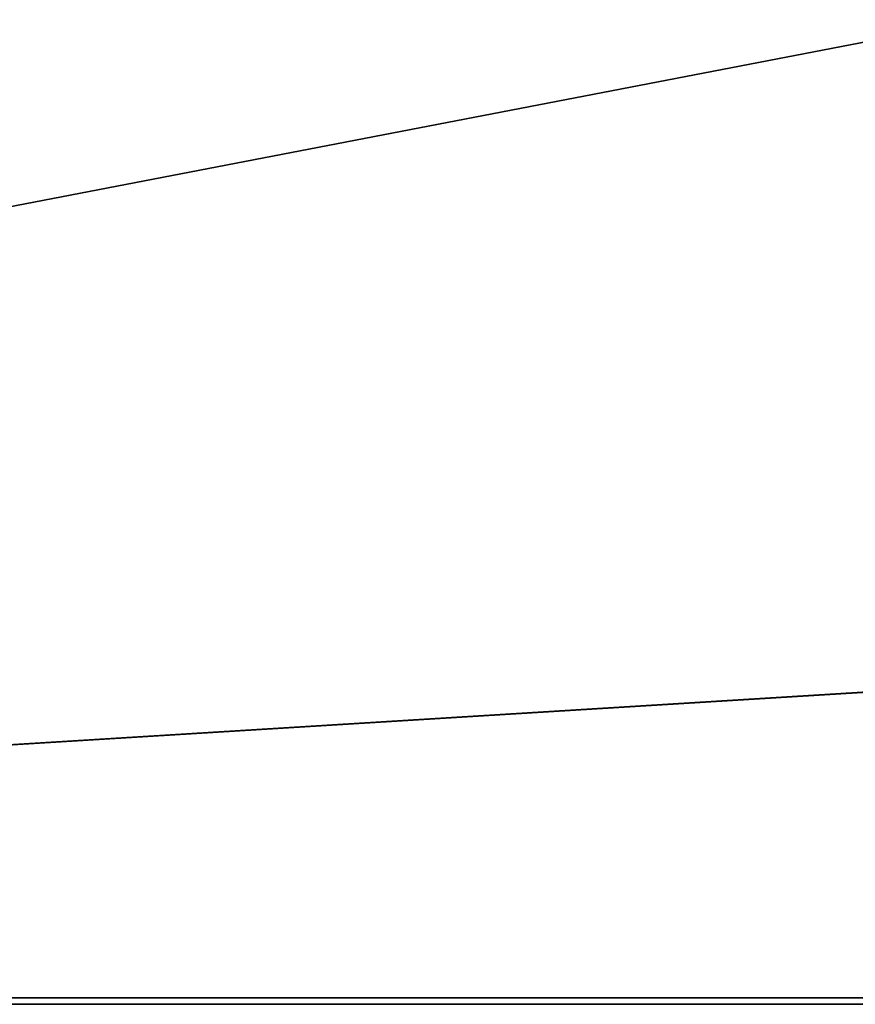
# Model space of a CAD drawing. Header units: millimetres. Extents: x -375 to 375, y -72 to 72.
# Tile 6 of 24: x -188 to -150, y -72 to -28. Entities that reach past the tile are written whole.
import ezdxf

# ---------------------------------------------------------------- set-up
doc = ezdxf.new("R2010")
doc.units = ezdxf.units.MM
doc.header["$LTSCALE"] = 26.699852
for name, color, linetype in [('1', 7, 'CONTINUOUS'), ('2', 7, 'CONTINUOUS'), ('3', 7, 'CONTINUOUS')]:
    doc.layers.add(name, color=color, linetype=linetype)

msp = doc.modelspace()

# ---------------------------------------------------------------- linework, layer by layer
at = {"layer": '1', "color": 7, "linetype": 'Continuous'}
for points in [[(-374.7, -72.2), (-374.7, 72.2), (374.7, 72.2), (-374.7, -72.2)], [(374.7, -72.2), (-374.7, -72.2), (374.7, 72.2), (374.7, -72.2)]]:
    msp.add_3dface(points, dxfattribs=at)
at = {"layer": '2', "color": 7, "linetype": 'Continuous'}
for points in [[(-369.724, 6.013, 8), (-374.7, -72.2, 8), (5.256, -48.777, 8), (-369.724, 6.013, 8)], [(-369.5, 6, 8), (-369.724, 6.013, 8), (5.256, -48.777, 8), (-369.5, 6, 8)], [(-5.5, 6, 8), (-369.5, 6, 8), (4.21, -47.663, 8), (-5.5, 6, 8)], [(4.21, -47.663, 8), (-369.5, 6, 8), (4.241, -47.823, 8), (4.21, -47.663, 8)], [(4.241, -47.823, 8), (-369.5, 6, 8), (4.291, -47.979, 8), (4.241, -47.823, 8)], [(4.291, -47.979, 8), (-369.5, 6, 8), (4.361, -48.126, 8), (4.291, -47.979, 8)], [(4.361, -48.126, 8), (-369.5, 6, 8), (4.448, -48.264, 8), (4.361, -48.126, 8)], [(4.448, -48.264, 8), (-369.5, 6, 8), (4.552, -48.39, 8), (4.448, -48.264, 8)], [(4.552, -48.39, 8), (-369.5, 6, 8), (4.671, -48.502, 8), (4.552, -48.39, 8)], [(4.671, -48.502, 8), (-369.5, 6, 8), (4.803, -48.598, 8), (4.671, -48.502, 8)], [(4.803, -48.598, 8), (-369.5, 6, 8), (4.946, -48.676, 8), (4.803, -48.598, 8)], [(4.946, -48.676, 8), (-369.5, 6, 8), (5.098, -48.736, 8), (4.946, -48.676, 8)], [(5.098, -48.736, 8), (-369.5, 6, 8), (5.256, -48.777, 8), (5.098, -48.736, 8)], [(5.256, -48.777, 8), (-374.7, -72.2, 8), (5.418, -48.797, 8), (5.256, -48.777, 8)], [(-374.7, -72.2, 8), (374.7, -72.2, 8), (5.418, -48.797, 8), (-374.7, -72.2, 8)]]:
    msp.add_3dface(points, dxfattribs=at)
at = {"layer": '3', "color": 7, "linetype": 'Continuous'}
for points in [[(374.7, -72.5, 7.7), (-374.7, -72.5, 7.7), (374.7, -72.5, 0.3), (374.7, -72.5, 7.7)], [(374.7, -72.5, 0.3), (-374.7, -72.5, 7.7), (-374.7, -72.5, 0.3), (374.7, -72.5, 0.3)]]:
    msp.add_3dface(points, dxfattribs=at)

doc.saveas('drawing.dxf')
